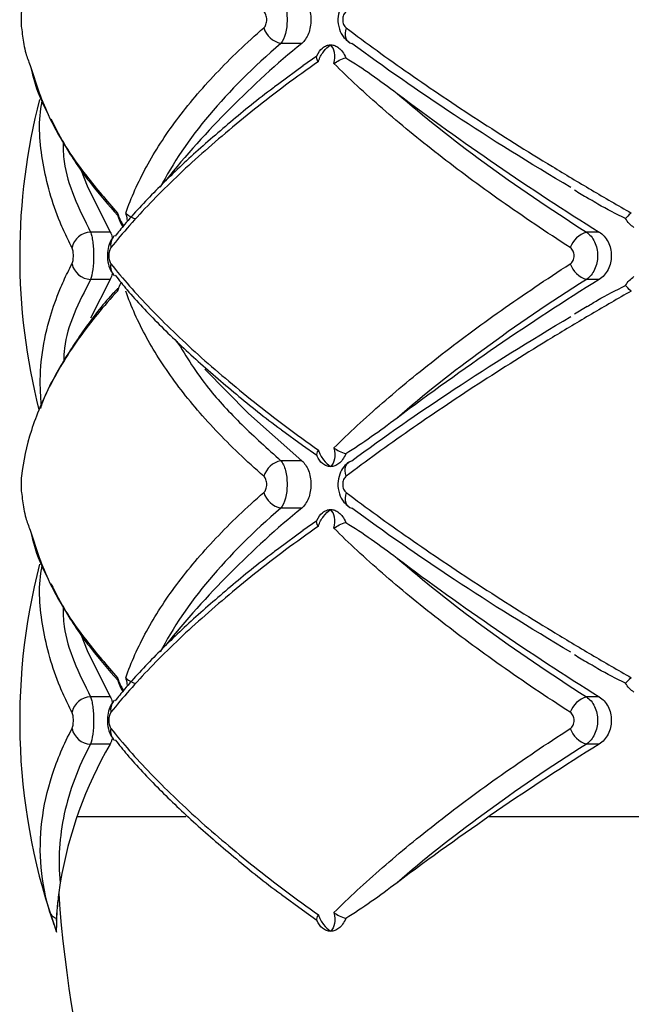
# Paper-space layout '_Izquierda' of a CAD drawing. Header units: millimetres. Extents: x 444 to 844, y -320 to 324.
# Tile 2 of 16: x 576 to 610, y -168 to -112. Entities that reach past the tile are written whole.
import ezdxf

# ---------------------------------------------------------------- set-up
doc = ezdxf.new("R2010")
doc.units = ezdxf.units.MM

psp = doc.layouts.new('_Izquierda')

# ---------------------------------------------------------------- linework, layer by layer
at = {"color": 7, "linetype": 'Continuous', "lineweight": 25}
for p, q in [((591.838, -113.807), (590.67, -113.807)), ((591.9, -115.05), (592.675, -114.506)), ((591.916, -115.07), (590.544, -116.079)), ((581.107, -124.368), (580.011, -124.368)), ((608.492, -124.368), (607.776, -124.368)), ((581.107, -127.015), (580.003, -129.193)), ((581.107, -127.015), (580.011, -127.015)), ((608.492, -127.015), (607.776, -127.015)), ((607.825, -128.54), (607.117, -128.954)), ((590.701, -135.429), (591.887, -136.29)), ((592.675, -136.877), (591.878, -136.303)), ((591.838, -137.16), (590.67, -137.16)), ((591.838, -139.807), (590.67, -139.807)), ((591.9, -141.05), (592.675, -140.506)), ((591.916, -141.07), (590.544, -142.079)), ((581.107, -150.368), (580.011, -150.368)), ((608.492, -150.368), (607.776, -150.368)), ((581.107, -153.015), (580.011, -153.015)), ((608.492, -153.015), (607.776, -153.015)), ((590.701, -161.429), (591.887, -162.29)), ((592.675, -162.877), (591.878, -162.303))]:
    psp.add_line(p, q, dxfattribs=at)
at = {"color": 8, "linetype": 'Continuous', "lineweight": 25}
for p, q in [((579.254, -157.064), (585.349, -157.064)), ((602.327, -157.064), (620.005, -157.064))]:
    psp.add_line(p, q, dxfattribs=at)
at = {"color": 7, "linetype": 'Continuous', "lineweight": 25, "flags": 128}
for points in [[(594.321, -112.938), (594.279, -113.095), (594.262, -113.247), (594.269, -113.389), (594.301, -113.516), (594.357, -113.624), (594.434, -113.711), (594.531, -113.772), (594.644, -113.807)], [(579.478, -120.929), (579.826, -121.787), (581.107, -124.368)], [(581.298, -124.618), (581.341, -124.571), (581.354, -124.557)], [(586.404, -132.037), (588.853, -134.514), (591.838, -137.16)], [(594.321, -138.03), (594.279, -137.873), (594.262, -137.721), (594.269, -137.579), (594.301, -137.452), (594.357, -137.344), (594.434, -137.257), (594.531, -137.195), (594.644, -137.16)], [(594.321, -138.938), (594.279, -139.095), (594.262, -139.247), (594.269, -139.389), (594.301, -139.516), (594.357, -139.624), (594.434, -139.711), (594.531, -139.772), (594.644, -139.807)], [(579.478, -146.929), (579.826, -147.787), (581.107, -150.368)], [(581.298, -150.618), (581.341, -150.571), (581.354, -150.557)]]:
    psp.add_lwpolyline(points, dxfattribs=at)
at = {"color": 7, "linetype": 'Continuous', "lineweight": 25}
for centre, radius, start, end in [((590.929, -112.557), 1.277, 197.3572, 258.3018), ((624.969, -154.329), 52.342, 129.2701, 141.1435), ((693.588, 11.899), 160.655, 233.11915, 238.01577), ((611.042, -125.691), 35, 165.5315, 194.2659), ((580.053, -125.473), 1.106, 92.1724, 167.6933), ((608.196, -125.713), 1.41, 107.331, 160.252), ((580.053, -125.91), 1.106, 192.3067, 267.8276), ((581.886, -126.293), 0.753, 168.672, 224.526), ((608.196, -125.669), 1.41, 199.748, 252.669), ((693.588, -263.281), 160.655, 121.98423, 126.88085), ((590.929, -138.411), 1.277, 101.6982, 162.6428), ((590.929, -138.557), 1.277, 197.3572, 258.3018), ((624.969, -180.329), 52.342, 129.2701, 141.1435), ((693.588, -14.101), 160.655, 233.11915, 238.01577), ((611.042, -151.691), 35, 165.5315, 199.7798), ((580.053, -151.473), 1.106, 92.1724, 167.6933), ((608.196, -151.713), 1.41, 107.331, 160.252), ((580.053, -151.91), 1.106, 192.3067, 267.8276), ((581.886, -152.293), 0.753, 168.672, 224.526), ((608.196, -151.669), 1.41, 199.748, 252.669), ((600.953, -164.539), 22.949, 149.8569, 170.562), ((693.588, -289.281), 160.655, 121.98423, 126.88085), ((644, -157.064), 65.909, 183.75238, 232.68738)]:
    psp.add_arc(centre, radius, start, end, dxfattribs=at)
at = {"color": 8, "linetype": 'Continuous', "lineweight": 25}
for centre in [(581.896, -125.09), (581.896, -151.09)]:
    psp.add_arc(centre, 0.762, 141.6656, 191.1032, dxfattribs=at)
at = {"color": 7, "linetype": 'Continuous', "lineweight": 25}
for points, knots in [([(590.67, -111.16), (590.723, -111.224), (590.77, -111.303), (590.855, -111.489), (590.892, -111.595), (590.953, -111.826), (590.976, -111.952), (591.008, -112.212), (591.016, -112.347), (591.016, -112.753), (590.984, -113.022), (590.863, -113.487), (590.775, -113.679), (590.67, -113.807)], [0, 0, 0, 0, 0.125, 0.125, 0.25, 0.25, 0.375, 0.375, 0.5, 0.5, 0.75, 0.75, 1, 1, 1, 1]), ([(591.838, -111.16), (591.914, -111.223), (591.983, -111.3), (592.109, -111.483), (592.165, -111.589), (592.256, -111.819), (592.292, -111.946), (592.34, -112.208), (592.353, -112.345), (592.353, -112.757), (592.303, -113.029), (592.119, -113.494), (591.989, -113.682), (591.838, -113.807)], [0, 0, 0, 0, 0.125, 0.125, 0.25, 0.25, 0.375, 0.375, 0.5, 0.5, 0.75, 0.75, 1, 1, 1, 1]), ([(594.462, -111.25), (594.367, -111.327), (594.149, -111.503), (593.935, -111.918), (593.83, -112.447), (593.914, -113.003), (594.136, -113.458), (594.371, -113.64), (594.466, -113.713)], [0, 0, 0, 0, 0.129458, 0.296572, 0.482047, 0.685148, 0.87358, 1, 1, 1, 1]), ([(576.139, -112.03), (576.134, -112.073), (576.13, -112.138), (576.124, -112.298), (576.122, -112.391), (576.122, -112.578), (576.124, -112.671), (576.13, -112.829), (576.134, -112.895), (576.139, -112.938)], [0, 0, 0, 0, 0.25, 0.25, 0.5, 0.5, 0.75, 0.75, 1, 1, 1, 1]), ([(589.711, -112.938), (589.761, -112.895), (589.803, -112.829), (589.862, -112.67), (589.877, -112.577), (589.877, -112.39), (589.861, -112.296), (589.803, -112.138), (589.761, -112.073), (589.711, -112.03)], [0, 0, 0, 0, 0.25, 0.25, 0.5, 0.5, 0.75, 0.75, 1, 1, 1, 1]), ([(594.321, -112.03), (594.263, -112.073), (594.214, -112.138), (594.146, -112.298), (594.128, -112.391), (594.128, -112.578), (594.147, -112.671), (594.215, -112.829), (594.263, -112.895), (594.321, -112.938)], [0, 0, 0, 0, 0.25, 0.25, 0.5, 0.5, 0.75, 0.75, 1, 1, 1, 1]), ([(576.139, -112.938), (576.184, -113.246), (576.252, -113.72), (576.379, -114.418), (576.539, -114.813), (576.631, -115.038)], [0, 0, 0, 0, 0.443695, 0.68299, 1, 1, 1, 1]), ([(581.987, -123.302), (582.134, -122.874), (582.304, -122.444), (582.69, -121.579), (582.906, -121.144), (583.621, -119.836), (584.185, -118.964), (585.481, -117.227), (586.216, -116.359), (587.845, -114.637), (588.74, -113.782), (589.711, -112.938)], [0, 0, 0, 0, 0.125, 0.125, 0.25, 0.25, 0.5, 0.5, 0.75, 0.75, 1, 1, 1, 1]), ([(594.321, -112.938), (595.443, -113.785), (596.629, -114.643), (599.096, -116.363), (600.38, -117.227), (603.049, -118.959), (604.433, -119.828), (606.587, -121.136), (607.319, -121.574), (608.793, -122.442), (609.538, -122.873), (610.29, -123.302)], [0, 0, 0, 0, 0.25, 0.25, 0.5, 0.5, 0.75, 0.75, 0.875, 0.875, 1, 1, 1, 1]), ([(590.67, -113.807), (589.127, -115.131), (587.792, -116.465), (585.536, -119.155), (584.614, -120.51), (583.908, -121.877)], [0, 0, 0, 0, 0.5, 0.5, 1, 1, 1, 1]), ([(592.766, -114.818), (592.83, -114.62), (592.932, -114.433), (593.173, -114.115), (593.313, -113.985), (593.457, -113.891)], [0, 0, 0, 0, 0.5, 0.5, 1, 1, 1, 1]), ([(592.999, -114.068), (593.07, -114.01), (593.143, -113.966), (593.297, -113.907), (593.377, -113.891), (593.457, -113.891)], [0, 0, 0, 0, 0.5, 0.5, 1, 1, 1, 1]), ([(593.637, -114.936), (593.694, -114.717), (593.7, -114.503), (593.632, -114.142), (593.558, -113.994), (593.457, -113.891)], [0, 0, 0, 0, 0.5, 0.5, 1, 1, 1, 1]), ([(593.457, -113.891), (593.536, -113.891), (593.616, -113.906), (593.772, -113.966), (593.847, -114.01), (593.919, -114.068)], [0, 0, 0, 0, 0.5, 0.5, 1, 1, 1, 1]), ([(606.903, -121.877), (604.593, -120.51), (602.421, -119.155), (598.336, -116.465), (596.424, -115.131), (594.644, -113.807)], [0, 0, 0, 0, 0.5, 0.5, 1, 1, 1, 1]), ([(593.919, -114.068), (593.989, -114.124), (594.058, -114.196), (594.19, -114.379), (594.251, -114.488), (594.302, -114.615)], [0, 0, 0, 0, 0.5, 0.5, 1, 1, 1, 1]), ([(592.766, -114.818), (592.141, -115.262), (591.531, -115.708), (590.34, -116.601), (589.759, -117.049), (588.073, -118.387), (587.024, -119.27), (585.078, -121.018), (584.179, -121.884), (582.543, -123.583), (581.805, -124.42), (581.148, -125.237)], [0, 0, 0, 0, 0.125, 0.125, 0.25, 0.25, 0.5, 0.5, 0.75, 0.75, 1, 1, 1, 1]), ([(606.869, -125.237), (605.523, -124.37), (604.228, -123.497), (601.767, -121.761), (600.599, -120.896), (598.385, -119.174), (597.341, -118.316), (595.868, -117.033), (595.395, -116.608), (594.488, -115.767), (594.053, -115.35), (593.637, -114.936)], [0, 0, 0, 0, 0.25, 0.25, 0.5, 0.5, 0.75, 0.75, 0.875, 0.875, 1, 1, 1, 1]), ([(594.302, -114.615), (594.777, -114.901), (595.252, -115.219), (596.208, -115.889), (596.688, -116.242), (597.171, -116.607)], [0, 0, 0, 0, 0.5, 0.5, 1, 1, 1, 1]), ([(576.686, -115.241), (576.711, -115.348), (576.892, -116.131), (577.198, -116.941), (577.573, -117.638), (577.584, -117.659)], [0, 0, 0, 0, 0.1334284, 0.9739459, 1, 1, 1, 1]), ([(590.544, -116.079), (590.444, -116.153), (589.469, -116.868), (587.813, -118.225), (585.591, -120.147), (583.625, -122.059), (582.219, -123.548), (581.56, -124.38), (581.388, -124.598)], [0, 0, 0, 0, 0.025033, 0.244293, 0.46655, 0.691717, 0.91958, 1, 1, 1, 1]), ([(597.171, -116.607), (598.654, -117.89), (600.282, -119.179), (603.818, -121.766), (605.725, -123.064), (607.776, -124.368)], [0, 0, 0, 0, 0.5, 0.5, 1, 1, 1, 1]), ([(577.789, -118.04), (578.061, -118.573), (578.681, -119.788), (579.928, -121.595), (581.021, -122.854), (581.534, -123.443)], [0, 0, 0, 0, 0.293029, 0.668575, 1, 1, 1, 1]), ([(607.111, -122.011), (607.36, -122.163), (607.648, -122.34), (607.955, -122.514), (607.996, -122.538)], [0, 0, 0, 0, 0.864705, 1, 1, 1, 1]), ([(609.97, -123.615), (609.444, -123.355), (608.769, -123.021), (608.135, -122.629), (607.994, -122.542)], [0, 0, 0, 0, 0.778493, 1, 1, 1, 1]), ([(581.521, -123.302), (581.521, -123.303), (581.506, -123.358), (581.521, -123.409), (581.536, -123.459)], [0, 0, 0, 0, 0.020769, 1, 1, 1, 1]), ([(581.533, -123.46), (581.581, -123.597), (581.664, -123.834), (581.789, -124.022), (581.841, -124.101)], [0, 0, 0, 0, 0.576976, 1, 1, 1, 1]), ([(610.436, -124.107), (610.342, -124.049), (610.256, -123.978), (610.099, -123.813), (610.029, -123.718), (609.97, -123.615)], [0, 0, 0, 0, 0.5, 0.5, 1, 1, 1, 1]), ([(580.011, -124.368), (580.036, -124.432), (580.059, -124.511), (580.101, -124.697), (580.119, -124.804), (580.148, -125.034), (580.159, -125.161), (580.174, -125.42), (580.178, -125.556), (580.178, -125.961), (580.163, -126.23), (580.104, -126.694), (580.062, -126.887), (580.011, -127.015)], [0, 0, 0, 0, 0.125, 0.125, 0.25, 0.25, 0.375, 0.375, 0.5, 0.5, 0.75, 0.75, 1, 1, 1, 1]), ([(581.107, -124.368), (581.154, -124.453), (581.204, -124.546), (581.234, -124.701), (581.236, -124.714)], [0, 0, 0, 0, 0.918754, 1, 1, 1, 1]), ([(607.776, -124.368), (607.871, -124.432), (607.957, -124.511), (608.112, -124.697), (608.18, -124.804), (608.289, -125.034), (608.332, -125.161), (608.389, -125.42), (608.403, -125.556), (608.403, -125.961), (608.345, -126.23), (608.126, -126.694), (607.966, -126.887), (607.776, -127.015)], [0, 0, 0, 0, 0.125, 0.125, 0.25, 0.25, 0.375, 0.375, 0.5, 0.5, 0.75, 0.75, 1, 1, 1, 1]), ([(608.492, -124.368), (608.593, -124.432), (608.686, -124.51), (608.853, -124.696), (608.926, -124.802), (609.045, -125.033), (609.092, -125.16), (609.153, -125.419), (609.169, -125.555), (609.17, -125.962), (609.106, -126.231), (608.868, -126.695), (608.695, -126.887), (608.492, -127.015)], [0, 0, 0, 0, 0.125, 0.125, 0.25, 0.25, 0.375, 0.375, 0.5, 0.5, 0.75, 0.75, 1, 1, 1, 1]), ([(581.302, -124.621), (581.293, -124.63), (581.196, -124.724), (581.074, -124.987), (580.956, -125.402), (580.951, -125.914), (581.047, -126.386), (581.22, -126.644), (581.297, -126.76)], [0, 0, 0, 0, 0.017941, 0.178274, 0.37957, 0.586891, 0.814172, 1, 1, 1, 1]), ([(578.972, -126.145), (578.996, -126.101), (579.015, -126.035), (579.042, -125.876), (579.049, -125.784), (579.049, -125.599), (579.041, -125.506), (579.015, -125.348), (578.996, -125.281), (578.972, -125.237)], [0, 0, 0, 0, 0.25, 0.25, 0.5, 0.5, 0.75, 0.75, 1, 1, 1, 1]), ([(581.148, -125.237), (581.114, -125.279), (581.085, -125.342), (581.043, -125.502), (581.031, -125.596), (581.031, -125.788), (581.043, -125.884), (581.085, -126.041), (581.114, -126.104), (581.148, -126.145)], [0, 0, 0, 0, 0.25, 0.25, 0.5, 0.5, 0.75, 0.75, 1, 1, 1, 1]), ([(606.869, -126.145), (606.938, -126.101), (606.995, -126.035), (607.073, -125.876), (607.094, -125.784), (607.094, -125.599), (607.073, -125.506), (606.995, -125.348), (606.938, -125.281), (606.869, -125.237)], [0, 0, 0, 0, 0.25, 0.25, 0.5, 0.5, 0.75, 0.75, 1, 1, 1, 1]), ([(581.148, -126.145), (581.807, -126.966), (582.55, -127.807), (584.186, -129.506), (585.08, -130.366), (587.018, -132.107), (588.062, -132.987), (589.747, -134.325), (590.33, -134.774), (591.526, -135.671), (592.139, -136.119), (592.766, -136.565)], [0, 0, 0, 0, 0.25, 0.25, 0.5, 0.5, 0.75, 0.75, 0.875, 0.875, 1, 1, 1, 1]), ([(593.637, -136.446), (594.467, -135.622), (595.372, -134.781), (597.332, -133.075), (598.379, -132.214), (600.597, -130.487), (601.77, -129.619), (604.236, -127.88), (605.527, -127.011), (606.869, -126.145)], [0, 0, 0, 0, 0.25, 0.25, 0.5, 0.5, 0.75, 0.75, 1, 1, 1, 1]), ([(581.236, -126.655), (581.213, -126.743), (581.176, -126.887), (581.127, -126.979), (581.107, -127.015)], [0, 0, 0, 0, 0.608127, 1, 1, 1, 1]), ([(581.393, -126.786), (581.611, -127.059), (582.324, -127.955), (583.819, -129.522), (585.845, -131.468), (588.144, -133.431), (589.77, -134.753), (590.688, -135.419), (590.701, -135.429)], [0, 0, 0, 0, 0.099441, 0.32684, 0.552433, 0.775818, 0.996747, 1, 1, 1, 1]), ([(607.776, -127.015), (605.725, -128.318), (603.818, -129.617), (600.282, -132.204), (598.654, -133.492), (597.171, -134.776)], [0, 0, 0, 0, 0.5, 0.5, 1, 1, 1, 1]), ([(609.97, -127.353), (610.029, -127.249), (610.098, -127.156), (610.254, -126.991), (610.342, -126.919), (610.436, -126.86)], [0, 0, 0, 0, 0.5, 0.5, 1, 1, 1, 1]), ([(581.521, -127.666), (581.128, -128.093), (580.754, -128.523), (580.046, -129.388), (579.712, -129.824), (578.773, -131.132), (578.235, -132.003), (577.335, -133.741), (576.971, -134.609), (576.422, -136.331), (576.236, -137.186), (576.139, -138.03)], [0, 0, 0, 0, 0.125, 0.125, 0.25, 0.25, 0.5, 0.5, 0.75, 0.75, 1, 1, 1, 1]), ([(581.511, -127.552), (581.422, -127.645), (580.705, -128.389), (579.616, -129.821), (578.304, -131.842), (577.511, -133.319), (577.241, -134.117), (577.202, -134.23)], [0, 0, 0, 0, 0.042528, 0.34236, 0.644862, 0.949343, 1, 1, 1, 1]), ([(581.521, -127.666), (581.521, -127.665), (581.506, -127.607), (581.519, -127.554), (581.532, -127.503)], [0, 0, 0, 0, 0.020095, 1, 1, 1, 1]), ([(589.711, -138.03), (588.737, -137.183), (587.838, -136.324), (586.212, -134.604), (585.482, -133.741), (584.189, -132.009), (583.626, -131.14), (582.91, -129.831), (582.692, -129.394), (582.305, -128.526), (582.134, -128.095), (581.987, -127.666)], [0, 0, 0, 0, 0.25, 0.25, 0.5, 0.5, 0.75, 0.75, 0.875, 0.875, 1, 1, 1, 1]), ([(610.29, -127.666), (609.54, -128.093), (608.798, -128.523), (607.328, -129.388), (606.599, -129.824), (604.446, -131.132), (603.057, -132.003), (600.381, -133.741), (599.09, -134.609), (596.62, -136.331), (595.44, -137.186), (594.321, -138.03)], [0, 0, 0, 0, 0.125, 0.125, 0.25, 0.25, 0.5, 0.5, 0.75, 0.75, 1, 1, 1, 1]), ([(607.82, -128.531), (608.009, -128.414), (608.7, -127.984), (609.435, -127.619), (609.97, -127.353)], [0, 0, 0, 0, 0.273318, 1, 1, 1, 1]), ([(594.644, -137.16), (596.424, -135.837), (598.336, -134.502), (602.421, -131.813), (604.593, -130.457), (606.903, -129.091)], [0, 0, 0, 0, 0.5, 0.5, 1, 1, 1, 1]), ([(597.171, -134.776), (596.687, -135.141), (596.207, -135.494), (595.252, -136.164), (594.777, -136.482), (594.302, -136.767)], [0, 0, 0, 0, 0.5, 0.5, 1, 1, 1, 1]), ([(592.766, -136.565), (592.83, -136.763), (592.932, -136.95), (593.173, -137.267), (593.313, -137.397), (593.457, -137.491)], [0, 0, 0, 0, 0.5, 0.5, 1, 1, 1, 1]), ([(593.637, -136.446), (593.694, -136.665), (593.7, -136.88), (593.632, -137.24), (593.558, -137.388), (593.457, -137.491)], [0, 0, 0, 0, 0.5, 0.5, 1, 1, 1, 1]), ([(593.637, -136.446), (593.726, -136.509), (593.827, -136.572), (594.054, -136.684), (594.174, -136.732), (594.302, -136.767)], [0, 0, 0, 0, 0.5, 0.5, 1, 1, 1, 1]), ([(590.67, -137.16), (590.723, -137.224), (590.77, -137.303), (590.855, -137.489), (590.892, -137.595), (590.953, -137.826), (590.976, -137.952), (591.008, -138.212), (591.016, -138.347), (591.016, -138.753), (590.984, -139.022), (590.863, -139.487), (590.775, -139.679), (590.67, -139.807)], [0, 0, 0, 0, 0.125, 0.125, 0.25, 0.25, 0.375, 0.375, 0.5, 0.5, 0.75, 0.75, 1, 1, 1, 1]), ([(591.838, -137.16), (591.914, -137.223), (591.983, -137.3), (592.109, -137.483), (592.165, -137.589), (592.256, -137.819), (592.292, -137.946), (592.34, -138.208), (592.353, -138.345), (592.353, -138.757), (592.303, -139.029), (592.119, -139.494), (591.989, -139.682), (591.838, -139.807)], [0, 0, 0, 0, 0.125, 0.125, 0.25, 0.25, 0.375, 0.375, 0.5, 0.5, 0.75, 0.75, 1, 1, 1, 1]), ([(594.302, -136.767), (594.251, -136.895), (594.19, -137.004), (594.058, -137.186), (593.989, -137.258), (593.919, -137.315)], [0, 0, 0, 0, 0.5, 0.5, 1, 1, 1, 1]), ([(593.457, -137.491), (593.377, -137.491), (593.298, -137.476), (593.143, -137.417), (593.07, -137.373), (592.999, -137.315)], [0, 0, 0, 0, 0.5, 0.5, 1, 1, 1, 1]), ([(593.919, -137.315), (593.847, -137.373), (593.772, -137.417), (593.617, -137.476), (593.536, -137.491), (593.457, -137.491)], [0, 0, 0, 0, 0.5, 0.5, 1, 1, 1, 1]), ([(594.462, -137.25), (594.367, -137.327), (594.149, -137.503), (593.935, -137.918), (593.83, -138.447), (593.914, -139.003), (594.136, -139.458), (594.371, -139.64), (594.466, -139.713)], [0, 0, 0, 0, 0.129458, 0.296572, 0.482047, 0.685148, 0.87358, 1, 1, 1, 1]), ([(576.139, -138.03), (576.134, -138.073), (576.13, -138.138), (576.124, -138.298), (576.122, -138.391), (576.122, -138.578), (576.124, -138.671), (576.13, -138.829), (576.134, -138.895), (576.139, -138.938)], [0, 0, 0, 0, 0.25, 0.25, 0.5, 0.5, 0.75, 0.75, 1, 1, 1, 1]), ([(589.711, -138.938), (589.761, -138.895), (589.803, -138.829), (589.862, -138.67), (589.877, -138.577), (589.877, -138.39), (589.861, -138.296), (589.803, -138.138), (589.761, -138.073), (589.711, -138.03)], [0, 0, 0, 0, 0.25, 0.25, 0.5, 0.5, 0.75, 0.75, 1, 1, 1, 1]), ([(594.321, -138.03), (594.263, -138.073), (594.214, -138.138), (594.146, -138.298), (594.128, -138.391), (594.128, -138.578), (594.147, -138.671), (594.215, -138.829), (594.263, -138.895), (594.321, -138.938)], [0, 0, 0, 0, 0.25, 0.25, 0.5, 0.5, 0.75, 0.75, 1, 1, 1, 1]), ([(576.139, -138.938), (576.184, -139.246), (576.252, -139.72), (576.379, -140.418), (576.539, -140.813), (576.631, -141.038)], [0, 0, 0, 0, 0.4436949, 0.6829899, 1, 1, 1, 1]), ([(581.987, -149.302), (582.134, -148.874), (582.304, -148.444), (582.69, -147.579), (582.906, -147.144), (583.621, -145.836), (584.185, -144.964), (585.481, -143.227), (586.216, -142.359), (587.845, -140.637), (588.74, -139.782), (589.711, -138.938)], [0, 0, 0, 0, 0.125, 0.125, 0.25, 0.25, 0.5, 0.5, 0.75, 0.75, 1, 1, 1, 1]), ([(594.321, -138.938), (595.443, -139.785), (596.629, -140.643), (599.096, -142.363), (600.38, -143.227), (603.049, -144.959), (604.433, -145.828), (606.587, -147.136), (607.319, -147.574), (608.793, -148.442), (609.538, -148.873), (610.29, -149.302)], [0, 0, 0, 0, 0.25, 0.25, 0.5, 0.5, 0.75, 0.75, 0.875, 0.875, 1, 1, 1, 1]), ([(590.67, -139.807), (589.127, -141.131), (587.792, -142.465), (585.536, -145.155), (584.614, -146.51), (583.908, -147.877)], [0, 0, 0, 0, 0.5, 0.5, 1, 1, 1, 1]), ([(592.766, -140.818), (592.83, -140.62), (592.932, -140.433), (593.173, -140.115), (593.313, -139.985), (593.457, -139.891)], [0, 0, 0, 0, 0.5, 0.5, 1, 1, 1, 1]), ([(592.999, -140.068), (593.07, -140.01), (593.143, -139.966), (593.297, -139.907), (593.377, -139.891), (593.457, -139.891)], [0, 0, 0, 0, 0.5, 0.5, 1, 1, 1, 1]), ([(593.637, -140.936), (593.694, -140.717), (593.7, -140.503), (593.632, -140.142), (593.558, -139.994), (593.457, -139.891)], [0, 0, 0, 0, 0.5, 0.5, 1, 1, 1, 1]), ([(593.457, -139.891), (593.536, -139.891), (593.616, -139.906), (593.772, -139.966), (593.847, -140.01), (593.919, -140.068)], [0, 0, 0, 0, 0.5, 0.5, 1, 1, 1, 1]), ([(606.903, -147.877), (604.593, -146.51), (602.421, -145.155), (598.336, -142.465), (596.424, -141.131), (594.644, -139.807)], [0, 0, 0, 0, 0.5, 0.5, 1, 1, 1, 1]), ([(593.919, -140.068), (593.989, -140.124), (594.058, -140.196), (594.19, -140.379), (594.251, -140.488), (594.302, -140.615)], [0, 0, 0, 0, 0.5, 0.5, 1, 1, 1, 1]), ([(592.766, -140.818), (592.141, -141.262), (591.531, -141.708), (590.34, -142.601), (589.759, -143.049), (588.073, -144.387), (587.024, -145.27), (585.078, -147.018), (584.179, -147.884), (582.543, -149.583), (581.805, -150.42), (581.148, -151.237)], [0, 0, 0, 0, 0.125, 0.125, 0.25, 0.25, 0.5, 0.5, 0.75, 0.75, 1, 1, 1, 1]), ([(606.869, -151.237), (605.523, -150.37), (604.228, -149.497), (601.767, -147.761), (600.599, -146.896), (598.385, -145.174), (597.341, -144.316), (595.868, -143.033), (595.395, -142.608), (594.488, -141.767), (594.053, -141.35), (593.637, -140.936)], [0, 0, 0, 0, 0.25, 0.25, 0.5, 0.5, 0.75, 0.75, 0.875, 0.875, 1, 1, 1, 1]), ([(594.302, -140.615), (594.777, -140.901), (595.252, -141.219), (596.208, -141.889), (596.688, -142.242), (597.171, -142.607)], [0, 0, 0, 0, 0.5, 0.5, 1, 1, 1, 1]), ([(576.686, -141.241), (576.711, -141.348), (576.892, -142.131), (577.198, -142.941), (577.573, -143.638), (577.584, -143.659)], [0, 0, 0, 0, 0.133428, 0.973946, 1, 1, 1, 1]), ([(590.544, -142.079), (590.444, -142.153), (589.469, -142.868), (587.813, -144.225), (585.591, -146.147), (583.625, -148.059), (582.219, -149.548), (581.56, -150.38), (581.388, -150.598)], [0, 0, 0, 0, 0.025033, 0.244293, 0.46655, 0.691717, 0.91958, 1, 1, 1, 1]), ([(597.171, -142.607), (598.654, -143.89), (600.282, -145.179), (603.818, -147.766), (605.725, -149.064), (607.776, -150.368)], [0, 0, 0, 0, 0.5, 0.5, 1, 1, 1, 1]), ([(577.789, -144.04), (578.061, -144.573), (578.681, -145.788), (579.928, -147.595), (581.021, -148.854), (581.534, -149.443)], [0, 0, 0, 0, 0.293029, 0.668575, 1, 1, 1, 1]), ([(607.111, -148.011), (607.36, -148.163), (607.648, -148.34), (607.955, -148.514), (607.996, -148.538)], [0, 0, 0, 0, 0.864705, 1, 1, 1, 1]), ([(609.97, -149.615), (609.444, -149.355), (608.769, -149.021), (608.135, -148.629), (607.994, -148.542)], [0, 0, 0, 0, 0.778493, 1, 1, 1, 1]), ([(581.521, -149.302), (581.521, -149.303), (581.506, -149.358), (581.521, -149.409), (581.536, -149.459)], [0, 0, 0, 0, 0.020769, 1, 1, 1, 1]), ([(581.533, -149.46), (581.581, -149.597), (581.664, -149.834), (581.789, -150.022), (581.841, -150.101)], [0, 0, 0, 0, 0.576976, 1, 1, 1, 1]), ([(610.436, -150.107), (610.342, -150.049), (610.256, -149.978), (610.099, -149.813), (610.029, -149.718), (609.97, -149.615)], [0, 0, 0, 0, 0.5, 0.5, 1, 1, 1, 1]), ([(580.011, -150.368), (580.036, -150.432), (580.059, -150.511), (580.101, -150.697), (580.119, -150.804), (580.148, -151.034), (580.159, -151.161), (580.174, -151.42), (580.178, -151.556), (580.178, -151.961), (580.163, -152.23), (580.104, -152.694), (580.062, -152.887), (580.011, -153.015)], [0, 0, 0, 0, 0.125, 0.125, 0.25, 0.25, 0.375, 0.375, 0.5, 0.5, 0.75, 0.75, 1, 1, 1, 1]), ([(581.107, -150.368), (581.154, -150.453), (581.204, -150.546), (581.234, -150.701), (581.236, -150.714)], [0, 0, 0, 0, 0.918754, 1, 1, 1, 1]), ([(607.776, -150.368), (607.871, -150.432), (607.957, -150.511), (608.112, -150.697), (608.18, -150.804), (608.289, -151.034), (608.332, -151.161), (608.389, -151.42), (608.403, -151.556), (608.403, -151.961), (608.345, -152.23), (608.126, -152.694), (607.966, -152.887), (607.776, -153.015)], [0, 0, 0, 0, 0.125, 0.125, 0.25, 0.25, 0.375, 0.375, 0.5, 0.5, 0.75, 0.75, 1, 1, 1, 1]), ([(608.492, -150.368), (608.593, -150.432), (608.686, -150.51), (608.853, -150.696), (608.926, -150.802), (609.045, -151.033), (609.092, -151.16), (609.153, -151.419), (609.169, -151.555), (609.17, -151.962), (609.106, -152.231), (608.868, -152.695), (608.695, -152.887), (608.492, -153.015)], [0, 0, 0, 0, 0.125, 0.125, 0.25, 0.25, 0.375, 0.375, 0.5, 0.5, 0.75, 0.75, 1, 1, 1, 1]), ([(581.302, -150.621), (581.293, -150.63), (581.196, -150.724), (581.074, -150.987), (580.956, -151.402), (580.951, -151.914), (581.047, -152.386), (581.22, -152.644), (581.297, -152.76)], [0, 0, 0, 0, 0.0179411, 0.1782743, 0.37957, 0.5868909, 0.8141725, 1, 1, 1, 1]), ([(578.972, -152.145), (578.996, -152.101), (579.015, -152.035), (579.042, -151.876), (579.049, -151.784), (579.049, -151.599), (579.041, -151.506), (579.015, -151.348), (578.996, -151.281), (578.972, -151.237)], [0, 0, 0, 0, 0.25, 0.25, 0.5, 0.5, 0.75, 0.75, 1, 1, 1, 1]), ([(581.148, -151.237), (581.114, -151.279), (581.085, -151.342), (581.043, -151.502), (581.031, -151.596), (581.031, -151.788), (581.043, -151.884), (581.085, -152.041), (581.114, -152.104), (581.148, -152.145)], [0, 0, 0, 0, 0.25, 0.25, 0.5, 0.5, 0.75, 0.75, 1, 1, 1, 1]), ([(606.869, -152.145), (606.938, -152.101), (606.995, -152.035), (607.073, -151.876), (607.094, -151.784), (607.094, -151.599), (607.073, -151.506), (606.995, -151.348), (606.938, -151.281), (606.869, -151.237)], [0, 0, 0, 0, 0.25, 0.25, 0.5, 0.5, 0.75, 0.75, 1, 1, 1, 1]), ([(577.738, -162.446), (577.487, -161.622), (577.321, -160.781), (577.169, -159.075), (577.183, -158.214), (577.39, -156.487), (577.582, -155.619), (578.145, -153.88), (578.516, -153.011), (578.972, -152.145)], [0, 0, 0, 0, 0.25, 0.25, 0.5, 0.5, 0.75, 0.75, 1, 1, 1, 1]), ([(581.148, -152.145), (581.807, -152.966), (582.55, -153.807), (584.186, -155.506), (585.08, -156.366), (587.018, -158.107), (588.062, -158.987), (589.747, -160.325), (590.33, -160.774), (591.526, -161.671), (592.139, -162.119), (592.766, -162.565)], [0, 0, 0, 0, 0.25, 0.25, 0.5, 0.5, 0.75, 0.75, 0.875, 0.875, 1, 1, 1, 1]), ([(593.637, -162.446), (594.467, -161.622), (595.372, -160.781), (597.332, -159.075), (598.379, -158.214), (600.597, -156.487), (601.77, -155.619), (604.236, -153.88), (605.527, -153.011), (606.869, -152.145)], [0, 0, 0, 0, 0.25, 0.25, 0.5, 0.5, 0.75, 0.75, 1, 1, 1, 1]), ([(580.011, -153.015), (579.313, -154.318), (578.825, -155.617), (578.259, -158.204), (578.181, -159.492), (578.315, -160.776)], [0, 0, 0, 0, 0.5, 0.5, 1, 1, 1, 1]), ([(581.215, -152.724), (581.199, -152.786), (581.168, -152.904), (581.127, -152.979), (581.107, -153.015)], [0, 0, 0, 0, 0.527051, 1, 1, 1, 1]), ([(581.393, -152.786), (581.611, -153.059), (582.324, -153.955), (583.819, -155.522), (585.845, -157.468), (588.144, -159.431), (589.77, -160.753), (590.688, -161.419), (590.701, -161.429)], [0, 0, 0, 0, 0.099441, 0.32684, 0.552433, 0.775818, 0.996747, 1, 1, 1, 1]), ([(607.776, -153.015), (605.725, -154.318), (603.818, -155.617), (600.282, -158.204), (598.654, -159.492), (597.171, -160.776)], [0, 0, 0, 0, 0.5, 0.5, 1, 1, 1, 1]), ([(578.315, -160.776), (578.258, -161.141), (578.212, -161.494), (578.141, -162.164), (578.116, -162.482), (578.102, -162.767)], [0, 0, 0, 0, 0.5, 0.5, 1, 1, 1, 1]), ([(597.171, -160.776), (596.687, -161.141), (596.207, -161.494), (595.252, -162.164), (594.777, -162.482), (594.302, -162.767)], [0, 0, 0, 0, 0.5, 0.5, 1, 1, 1, 1]), ([(578.104, -162.877), (578.115, -162.659), (578.132, -162.419), (578.18, -161.916), (578.21, -161.652), (578.245, -161.382)], [0, 0, 0, 0, 0.5, 0.5, 1, 1, 1, 1]), ([(577.738, -162.446), (577.809, -162.665), (577.88, -162.88), (578.002, -163.24), (578.054, -163.388), (578.091, -163.491)], [0, 0, 0, 0, 0.5, 0.5, 1, 1, 1, 1]), ([(577.738, -162.446), (577.759, -162.509), (577.8, -162.572), (577.924, -162.684), (578.004, -162.732), (578.102, -162.767)], [0, 0, 0, 0, 0.5, 0.5, 1, 1, 1, 1]), ([(593.637, -162.446), (593.694, -162.665), (593.7, -162.88), (593.632, -163.24), (593.558, -163.388), (593.457, -163.491)], [0, 0, 0, 0, 0.5, 0.5, 1, 1, 1, 1]), ([(593.637, -162.446), (593.726, -162.509), (593.827, -162.572), (594.054, -162.684), (594.174, -162.732), (594.302, -162.767)], [0, 0, 0, 0, 0.5, 0.5, 1, 1, 1, 1]), ([(578.102, -162.767), (578.101, -162.895), (578.099, -163.004), (578.096, -163.186), (578.095, -163.258), (578.094, -163.315)], [0, 0, 0, 0, 0.5, 0.5, 1, 1, 1, 1]), ([(592.766, -162.565), (592.83, -162.763), (592.932, -162.95), (593.173, -163.267), (593.313, -163.397), (593.457, -163.491)], [0, 0, 0, 0, 0.5, 0.5, 1, 1, 1, 1]), ([(594.302, -162.767), (594.251, -162.895), (594.19, -163.004), (594.058, -163.186), (593.989, -163.258), (593.919, -163.315)], [0, 0, 0, 0, 0.5, 0.5, 1, 1, 1, 1]), ([(578.091, -163.491), (578.091, -163.491), (578.092, -163.476), (578.093, -163.417), (578.094, -163.373), (578.096, -163.315)], [0, 0, 0, 0, 0.5, 0.5, 1, 1, 1, 1]), ([(578.094, -163.315), (578.093, -163.373), (578.092, -163.417), (578.091, -163.476), (578.091, -163.491), (578.091, -163.491)], [0, 0, 0, 0, 0.5, 0.5, 1, 1, 1, 1]), ([(593.457, -163.491), (593.377, -163.491), (593.298, -163.476), (593.143, -163.417), (593.07, -163.373), (592.999, -163.315)], [0, 0, 0, 0, 0.5, 0.5, 1, 1, 1, 1]), ([(593.919, -163.315), (593.847, -163.373), (593.772, -163.417), (593.617, -163.476), (593.536, -163.491), (593.457, -163.491)], [0, 0, 0, 0, 0.5, 0.5, 1, 1, 1, 1])]:
    psp.add_open_spline(points, degree=3, knots=knots, dxfattribs=at)
for points in [[(592.766, -114.818), (592.673, -114.695), (592.639, -114.579), (592.675, -114.506)], [(592.675, -114.506), (592.768, -114.306), (592.883, -114.164), (592.999, -114.068)], [(593.637, -114.936), (593.814, -114.811), (594.046, -114.686), (594.302, -114.615)], [(581.987, -123.302), (582.098, -123.425), (582.278, -123.544), (582.504, -123.615)], [(610.29, -123.302), (610.129, -123.425), (610.014, -123.544), (609.97, -123.615)], [(610.29, -127.666), (610.129, -127.543), (610.014, -127.424), (609.97, -127.353)], [(592.766, -136.565), (592.673, -136.688), (592.639, -136.804), (592.675, -136.877)], [(592.999, -137.315), (592.883, -137.219), (592.768, -137.076), (592.675, -136.877)], [(592.675, -140.506), (592.768, -140.306), (592.883, -140.164), (592.999, -140.068)], [(592.766, -140.818), (592.673, -140.695), (592.639, -140.579), (592.675, -140.506)], [(593.637, -140.936), (593.814, -140.811), (594.046, -140.686), (594.302, -140.615)], [(581.987, -149.302), (582.098, -149.425), (582.278, -149.544), (582.504, -149.615)], [(610.29, -149.302), (610.129, -149.425), (610.014, -149.544), (609.97, -149.615)], [(592.766, -162.565), (592.673, -162.688), (592.639, -162.804), (592.675, -162.877)], [(592.999, -163.315), (592.883, -163.219), (592.768, -163.076), (592.675, -162.877)]]:
    psp.add_open_spline(points, degree=3, dxfattribs=at)
at = {"color": 8, "linetype": 'Continuous', "lineweight": 25}
for points, knots in [([(576.631, -115.038), (576.919, -115.953), (577.566, -118.005), (579.34, -120.789), (580.927, -122.617), (581.521, -123.302)], [0, 0, 0, 0, 0.334472, 0.750839, 1, 1, 1, 1]), ([(578.972, -125.237), (578.812, -124.921), (578.572, -124.446), (577.89, -122.872), (577.255, -120.513), (577.056, -118.228), (577.299, -117.079), (577.317, -116.994)], [0, 0, 0, 0, 0.11484, 0.172621, 0.570521, 0.968416, 1, 1, 1, 1]), ([(578.469, -119.307), (578.477, -119.68), (578.512, -121.355), (579.356, -123.05), (580.011, -124.368)], [0, 0, 0, 0, 0.222687, 1, 1, 1, 1]), ([(581.521, -123.302), (581.53, -123.33), (581.578, -123.476), (581.678, -123.708), (581.787, -123.916), (581.845, -123.998), (581.857, -124.016)], [0, 0, 0, 0, 0.105301, 0.552035, 0.907236, 1, 1, 1, 1]), ([(582.082, -123.762), (582.081, -123.75), (582.072, -123.639), (582.035, -123.475), (581.995, -123.33), (581.987, -123.302)], [0, 0, 0, 0, 0.08896, 0.826076, 1, 1, 1, 1]), ([(577.261, -134.063), (577.236, -133.754), (577.106, -132.11), (577.429, -129.931), (578.206, -127.754), (578.645, -126.779), (578.89, -126.304), (578.972, -126.145)], [0, 0, 0, 0, 0.118665, 0.631493, 0.820114, 0.939787, 1, 1, 1, 1]), ([(580.011, -127.015), (579.353, -128.303), (578.57, -129.833), (578.517, -131.346), (578.508, -131.586)], [0, 0, 0, 0, 0.841369, 1, 1, 1, 1]), ([(581.72, -127.188), (581.711, -127.206), (581.646, -127.322), (581.579, -127.492), (581.53, -127.638), (581.521, -127.666)], [0, 0, 0, 0, 0.126699, 0.833281, 1, 1, 1, 1]), ([(584.838, -130.467), (585.381, -131.348), (586.347, -132.915), (588.437, -135.152), (589.924, -136.489), (590.67, -137.16)], [0, 0, 0, 0, 0.390208, 0.694117, 1, 1, 1, 1]), ([(576.631, -141.038), (576.919, -141.953), (577.566, -144.005), (579.34, -146.789), (580.927, -148.617), (581.521, -149.302)], [0, 0, 0, 0, 0.334472, 0.750839, 1, 1, 1, 1]), ([(578.972, -151.237), (578.812, -150.921), (578.572, -150.446), (577.89, -148.872), (577.255, -146.513), (577.056, -144.228), (577.299, -143.079), (577.317, -142.994)], [0, 0, 0, 0, 0.11484, 0.172621, 0.570521, 0.968416, 1, 1, 1, 1]), ([(578.469, -145.307), (578.477, -145.68), (578.512, -147.355), (579.356, -149.05), (580.011, -150.368)], [0, 0, 0, 0, 0.222687, 1, 1, 1, 1]), ([(581.521, -149.302), (581.53, -149.33), (581.578, -149.476), (581.678, -149.708), (581.787, -149.916), (581.845, -149.998), (581.857, -150.016)], [0, 0, 0, 0, 0.105301, 0.552035, 0.907236, 1, 1, 1, 1]), ([(582.082, -149.762), (582.081, -149.75), (582.072, -149.639), (582.035, -149.475), (581.995, -149.33), (581.987, -149.302)], [0, 0, 0, 0, 0.08896, 0.826076, 1, 1, 1, 1])]:
    psp.add_open_spline(points, degree=3, knots=knots, dxfattribs=at)

doc.saveas('drawing.dxf')
